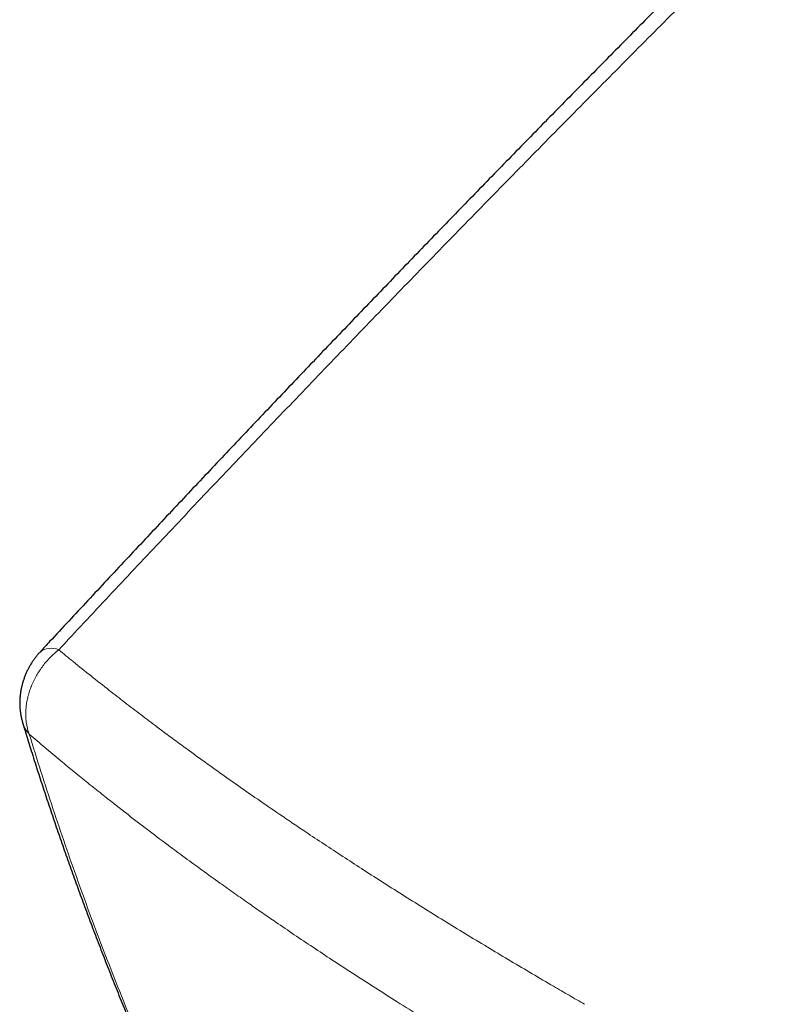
# Model space of a CAD drawing. Header units: millimetres. Extents: x 8 to 500, y 12 to 438.
# Tile 10 of 31: x 396 to 410, y 133 to 150. Entities that reach past the tile are written whole.
import ezdxf

# ---------------------------------------------------------------- set-up
doc = ezdxf.new("R2010")
doc.units = ezdxf.units.MM

msp = doc.modelspace()

# ---------------------------------------------------------------- linework, layer by layer
at = {"color": 7, "linetype": 'Continuous', "lineweight": 30, "flags": 128}
for points in [[(396.756, 139.549), (396.759, 139.552), (396.759, 139.552)], [(396.454, 138.346), (396.455, 138.342), (396.457, 138.335)]]:
    msp.add_lwpolyline(points, dxfattribs=at)
at = {"color": 252, "linetype": 'Continuous', "lineweight": 0}
for centre, radius, start, end in [((396.953, 139.298), 0.32, 66.4345, 127.4028), ((396.951, 138.487), 0.516, 197.1094, 223.0921)]:
    msp.add_arc(centre, radius, start, end, dxfattribs=at)
at = {"color": 7, "linetype": 'Continuous', "lineweight": 30}
for points, knots in [([(409.086, 152.354), (409.03, 152.299), (408.749, 152.018), (408.244, 151.512), (407.57, 150.835), (406.898, 150.155), (406.226, 149.474), (405.555, 148.791), (404.885, 148.106), (404.217, 147.419), (403.549, 146.729), (402.882, 146.038), (402.216, 145.345), (401.551, 144.651), (400.887, 143.954), (400.224, 143.255), (399.562, 142.554), (398.902, 141.852), (398.242, 141.147), (397.583, 140.441), (397.089, 139.909), (396.814, 139.612), (396.759, 139.552)], [0, 0, 0, 0, 0.013402, 0.06746, 0.121509, 0.175559, 0.22961, 0.283662, 0.337714, 0.391767, 0.445819, 0.499871, 0.553922, 0.607972, 0.66202, 0.716066, 0.77011, 0.824152, 0.878199, 0.932264, 0.986335, 1, 1, 1, 1]), ([(396.759, 139.552), (396.755, 139.548), (396.739, 139.531), (396.711, 139.498), (396.675, 139.453), (396.641, 139.406), (396.609, 139.358), (396.58, 139.308), (396.552, 139.257), (396.527, 139.205), (396.503, 139.151), (396.482, 139.095), (396.464, 139.039), (396.448, 138.983), (396.434, 138.925), (396.424, 138.869), (396.416, 138.812), (396.411, 138.755), (396.408, 138.696), (396.408, 138.637), (396.411, 138.581), (396.417, 138.524), (396.425, 138.469), (396.437, 138.412), (396.448, 138.368), (396.456, 138.342), (396.458, 138.335)], [0, 0, 0, 0, 0.012404, 0.055496, 0.099022, 0.143024, 0.187405, 0.231899, 0.275431, 0.319554, 0.364327, 0.409778, 0.454789, 0.498891, 0.543818, 0.589572, 0.630892, 0.675704, 0.720232, 0.765202, 0.810478, 0.850831, 0.895361, 0.939333, 0.98342, 1, 1, 1, 1]), ([(396.458, 138.335), (396.472, 138.287), (396.518, 138.136), (396.598, 137.878), (396.697, 137.563), (396.8, 137.245), (396.905, 136.928), (397.012, 136.61), (397.122, 136.29), (397.234, 135.969), (397.35, 135.646), (397.468, 135.321), (397.589, 134.994), (397.714, 134.663), (397.842, 134.331), (397.972, 133.998), (398.104, 133.667), (398.238, 133.338), (398.374, 133.01), (398.511, 132.683), (398.65, 132.357), (398.792, 132.034), (398.925, 131.733), (399.012, 131.541), (399.05, 131.456)], [0, 0, 0, 0, 0.0200556, 0.0619075, 0.1067491, 0.1506771, 0.1950283, 0.2398148, 0.2850582, 0.3307819, 0.3770108, 0.4237719, 0.4710942, 0.5190158, 0.567963, 0.61682, 0.6657392, 0.7147228, 0.763773, 0.8128921, 0.8620823, 0.911346, 0.9606855, 1, 1, 1, 1])]:
    msp.add_open_spline(points, degree=3, knots=knots, dxfattribs=at)
at = {"color": 252, "linetype": 'Continuous', "lineweight": 0}
for points, knots in [([(409.529, 152.424), (409.492, 152.387), (409.157, 152.056), (408.526, 151.428), (407.635, 150.538), (406.746, 149.644), (405.859, 148.748), (404.974, 147.847), (404.09, 146.943), (403.208, 146.036), (402.327, 145.126), (401.449, 144.212), (400.572, 143.295), (399.696, 142.374), (398.823, 141.45), (397.951, 140.523), (397.371, 139.902), (397.082, 139.592)], [0, 0, 0, 0, 0.008794, 0.079587, 0.150386, 0.221186, 0.291991, 0.362797, 0.433605, 0.504396, 0.575189, 0.645982, 0.716781, 0.78758, 0.858386, 0.929192, 1, 1, 1, 1]), ([(397.082, 139.592), (397.057, 139.571), (397.007, 139.531), (396.936, 139.463), (396.869, 139.391), (396.807, 139.313), (396.749, 139.231), (396.696, 139.145), (396.649, 139.057), (396.609, 138.967), (396.576, 138.877), (396.55, 138.787), (396.531, 138.697), (396.518, 138.609), (396.512, 138.523), (396.512, 138.439), (396.519, 138.357), (396.531, 138.279), (396.549, 138.204), (396.566, 138.158), (396.574, 138.135)], [0, 0, 0, 0, 0.056596, 0.113384, 0.170171, 0.226766, 0.284855, 0.343151, 0.401448, 0.459536, 0.515309, 0.571266, 0.627223, 0.682996, 0.736449, 0.790065, 0.843681, 0.897135, 0.948567, 1, 1, 1, 1]), ([(397.082, 139.592), (397.165, 139.523), (397.347, 139.373), (397.638, 139.139), (397.935, 138.904), (398.222, 138.681), (398.495, 138.472), (398.793, 138.247), (399.116, 138.007), (399.465, 137.752), (399.822, 137.495), (400.187, 137.237), (400.559, 136.978), (400.885, 136.755), (401.16, 136.569), (401.412, 136.4), (401.698, 136.21), (402.019, 135.999), (402.351, 135.783), (402.694, 135.563), (403.048, 135.339), (403.407, 135.114), (403.772, 134.888), (404.142, 134.661), (404.512, 134.438), (404.88, 134.217), (405.247, 134), (405.583, 133.803), (405.885, 133.627), (406.064, 133.523), (406.153, 133.472)], [0, 0, 0, 0, 0.035303, 0.077686, 0.120069, 0.155416, 0.190764, 0.226111, 0.268524, 0.31094, 0.353353, 0.395819, 0.438288, 0.480754, 0.504961, 0.529168, 0.563254, 0.597341, 0.631427, 0.667366, 0.703306, 0.739245, 0.775331, 0.811419, 0.847505, 0.881967, 0.91643, 0.950892, 0.975446, 1, 1, 1, 1]), ([(405.561, 131.919), (405.561, 131.919), (405.397, 132.014), (405.071, 132.203), (404.589, 132.489), (404.13, 132.765), (403.694, 133.032), (403.278, 133.289), (402.883, 133.537), (402.506, 133.777), (402.148, 134.008), (401.801, 134.235), (401.467, 134.457), (401.144, 134.673), (400.855, 134.871), (400.597, 135.048), (400.359, 135.213), (400.114, 135.386), (399.843, 135.578), (399.558, 135.784), (399.261, 136.001), (398.939, 136.24), (398.594, 136.5), (398.282, 136.741), (398.026, 136.941), (397.81, 137.112), (397.584, 137.292), (397.349, 137.483), (397.102, 137.687), (396.842, 137.905), (396.663, 138.058), (396.574, 138.135)], [0, 0, 0, 0, 0.000004, 0.044929, 0.089856, 0.134781, 0.175302, 0.215824, 0.256345, 0.292956, 0.329568, 0.36618, 0.400687, 0.435195, 0.469702, 0.49496, 0.520218, 0.549057, 0.577895, 0.61306, 0.648225, 0.68339, 0.729216, 0.775043, 0.801388, 0.827733, 0.859364, 0.890996, 0.922627, 0.961314, 1, 1, 1, 1]), ([(396.574, 138.135), (396.64, 137.919), (396.772, 137.488), (396.98, 136.851), (397.193, 136.221), (397.412, 135.598), (397.636, 134.981), (397.866, 134.371), (398.102, 133.767), (398.263, 133.367), (398.425, 132.969), (398.59, 132.574), (398.834, 132.005), (398.998, 131.636), (399.077, 131.459)], [0, 0, 0, 0, 0.09155, 0.183105, 0.274662, 0.366213, 0.457755, 0.549302, 0.640849, 0.732391, 0.733078, 0.824448, 0.915821, 1, 1, 1, 1])]:
    msp.add_open_spline(points, degree=3, knots=knots, dxfattribs=at)

doc.saveas('drawing.dxf')
